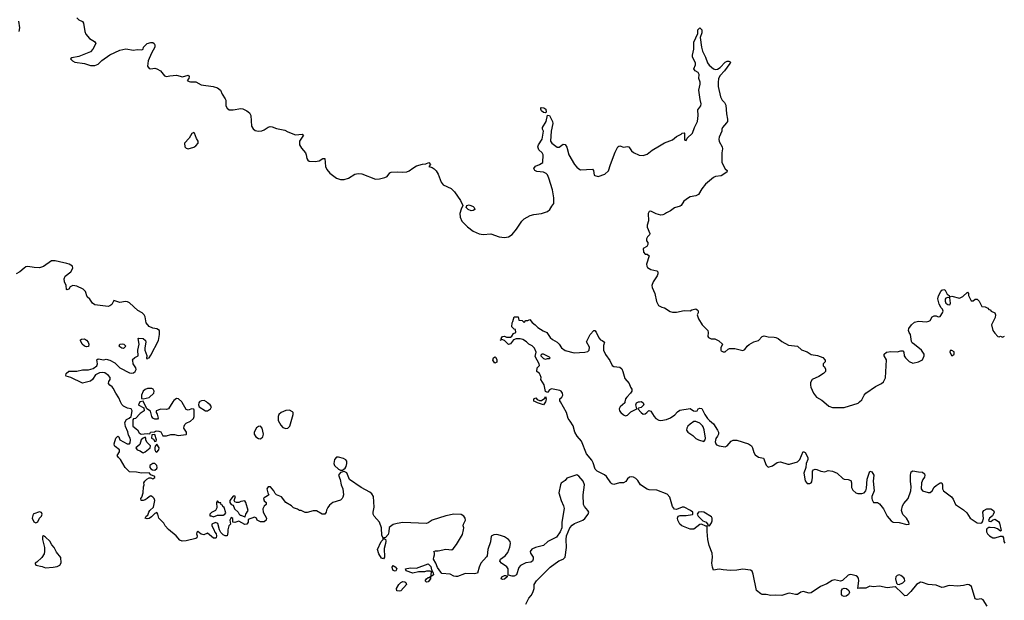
# Model space of a CAD drawing. Header units: inches. Extents: x 2106670 to 2322961, y 36024 to 224899.
# Tile 214 of 256: x 2245446 to 2255528, y 157969 to 163912. Entities that reach past the tile are written whole.
import ezdxf

# ---------------------------------------------------------------- set-up
doc = ezdxf.new("R2010")
doc.units = ezdxf.units.IN
doc.header["$MEASUREMENT"] = 0
for name, color, linetype in [('C2145', 7, 'Continuous'), ('C2146', 7, 'Continuous'), ('C2155', 7, 'Continuous'), ('C2156', 7, 'Continuous')]:
    doc.layers.add(name, color=color, linetype=linetype)

msp = doc.modelspace()

# ---------------------------------------------------------------- linework, layer by layer
at = {"layer": 'C2145', "color": 5, "elevation": 40}
for points in [[(2250000, 158819), (2249993, 158830), (2249967, 158847), (2249890, 158852), (2249810, 158835), (2249671, 158789), (2249630, 158761), (2249610, 158756), (2249370, 158765), (2249310, 158756), (2249270, 158745), (2249230, 158713), (2249226, 158670), (2249218, 158642), (2249190, 158613), (2249174, 158610), (2249178, 158598), (2249190, 158594), (2249194, 158574), (2249192, 158550), (2249179, 158501), (2249183, 158410), (2249170, 158394), (2249150, 158399), (2249124, 158444), (2249109, 158490), (2249148, 158572), (2249169, 158590), (2249169, 158610), (2249153, 158633), (2249150, 158710), (2249130, 158770), (2249074, 158830), (2249064, 158850), (2249064, 158870), (2249077, 158923), (2249070, 159030), (2249050, 159059), (2249030, 159077), (2248943, 159123), (2248824, 159204), (2248794, 159274), (2248770, 159289), (2248730, 159278), (2248711, 159250), (2248727, 159207), (2248736, 159150), (2248754, 159110), (2248760, 159050), (2248755, 159025), (2248748, 159010), (2248730, 158994), (2248651, 158969), (2248617, 158943), (2248600, 158920), (2248588, 158892), (2248585, 158870), (2248570, 158850), (2248542, 158850), (2248486, 158886), (2248450, 158884), (2248390, 158869), (2248370, 158869), (2248329, 158889), (2248310, 158889), (2248290, 158902), (2248250, 158915), (2248230, 158935), (2248170, 158970), (2248127, 159027), (2248075, 159050), (2248061, 159061), (2248049, 159090), (2248013, 159130), (2247990, 159129), (2247978, 159110), (2247988, 159068), (2247998, 159050), (2247983, 159037), (2247950, 159019), (2247943, 159010), (2247950, 158986), (2247971, 158970), (2247971, 158950), (2247950, 158934), (2247935, 158905), (2247938, 158870), (2247974, 158810), (2247971, 158790), (2247950, 158773), (2247910, 158773), (2247890, 158781), (2247877, 158790), (2247869, 158809), (2247850, 158819), (2247785, 158795), (2247786, 158770), (2247780, 158760), (2247771, 158749), (2247750, 158746), (2247690, 158778), (2247650, 158764), (2247628, 158768), (2247627, 158807), (2247610, 158815), (2247598, 158790), (2247606, 158750), (2247588, 158732), (2247583, 158717), (2247578, 158690), (2247578, 158662), (2247570, 158629), (2247550, 158629), (2247530, 158639), (2247504, 158664), (2247493, 158690), (2247475, 158755), (2247450, 158766), (2247414, 158750), (2247412, 158730), (2247435, 158695), (2247445, 158665), (2247456, 158650), (2247461, 158630), (2247456, 158610), (2247450, 158604), (2247430, 158604), (2247370, 158658), (2247330, 158638), (2247305, 158645), (2247270, 158673), (2247262, 158670), (2247258, 158662), (2247256, 158650), (2247264, 158630), (2247259, 158610), (2247250, 158601), (2247150, 158578), (2247110, 158575), (2247086, 158586), (2247049, 158630), (2246970, 158694), (2246935, 158730), (2246920, 158760), (2246869, 158810), (2246861, 158850), (2246850, 158869), (2246830, 158859), (2246796, 158824), (2246770, 158805), (2246750, 158804), (2246729, 158810), (2246742, 158830), (2246758, 158842), (2246768, 158872), (2246779, 158890), (2246817, 158923), (2246829, 158990), (2246824, 159010), (2246810, 159026), (2246790, 159038), (2246770, 159029), (2246750, 159010), (2246730, 158998), (2246710, 158990), (2246688, 158990), (2246685, 159010), (2246695, 159025), (2246709, 159070), (2246715, 159130), (2246722, 159150), (2246718, 159170), (2246726, 159190), (2246746, 159210), (2246770, 159222), (2246790, 159222), (2246810, 159212), (2246830, 159225), (2246830, 159238), (2246790, 159255), (2246770, 159274), (2246692, 159272), (2246642, 159282), (2246570, 159284), (2246527, 159327), (2246477, 159410), (2246456, 159430), (2246444, 159450), (2246467, 159490), (2246469, 159510), (2246422, 159542), (2246416, 159550), (2246412, 159570), (2246429, 159630), (2246449, 159650), (2246462, 159642), (2246471, 159610), (2246546, 159570), (2246570, 159571), (2246578, 159582), (2246582, 159610), (2246577, 159630), (2246560, 159660), (2246553, 159693), (2246528, 159748), (2246524, 159790), (2246541, 159819), (2246568, 159832), (2246586, 159850), (2246598, 159910), (2246586, 159930), (2246550, 159937), (2246510, 159955), (2246490, 159974), (2246479, 160000)], [(2246677, 160000), (2246662, 159970), (2246665, 159965), (2246718, 159938), (2246722, 159910), (2246679, 159881), (2246632, 159830), (2246612, 159828), (2246605, 159815), (2246603, 159797), (2246604, 159750), (2246653, 159713), (2246670, 159685), (2246690, 159671), (2246750, 159678), (2246770, 159674), (2246782, 159678), (2246786, 159690), (2246827, 159693), (2246838, 159702), (2246850, 159705), (2246870, 159702), (2246890, 159692), (2246913, 159653), (2246950, 159651), (2246994, 159666), (2247030, 159666), (2247070, 159656), (2247150, 159666), (2247155, 159670), (2247154, 159690), (2247128, 159730), (2247129, 159750), (2247138, 159770), (2247150, 159782), (2247196, 159804), (2247224, 159830), (2247233, 159850), (2247234, 159914), (2247230, 159926), (2247210, 159928), (2247170, 159914), (2247150, 159922), (2247110, 159995), (2247105, 160000)], [(2247014, 160000), (2246970, 159929), (2246950, 159921), (2246890, 159927), (2246842, 159910), (2246844, 159890), (2246855, 159875), (2246865, 159835), (2246857, 159823), (2246830, 159822), (2246810, 159835), (2246800, 159850), (2246784, 159904), (2246746, 159930), (2246713, 160000)], [(2247287, 160000), (2247279, 159990), (2247276, 159970), (2247282, 159950), (2247347, 159907), (2247370, 159907), (2247401, 159930), (2247409, 159950), (2247396, 159970), (2247370, 159992), (2247357, 160000)], [(2250000, 158240), (2249930, 158212), (2249912, 158212), (2249890, 158217), (2249855, 158235), (2249770, 158245), (2249757, 158257), (2249724, 158304), (2249707, 158350), (2249684, 158390), (2249685, 158410), (2249695, 158435), (2249695, 158455), (2249688, 158470), (2249703, 158477), (2249730, 158476), (2249810, 158491), (2249870, 158485), (2249885, 158495), (2249919, 158541), (2249979, 158641), (2249992, 158690), (2249993, 158710), (2249987, 158730), (2249989, 158750), (2250000, 158769)]]:
    msp.add_lwpolyline(points, dxfattribs=at)
at = {"layer": 'C2145', "color": 5}
for points, elevation in [([(2248210, 159914), (2248170, 159911), (2248122, 159890), (2248100, 159870), (2248092, 159850), (2248094, 159810), (2248121, 159761), (2248139, 159739), (2248170, 159728), (2248190, 159730), (2248213, 159750), (2248246, 159870), (2248247, 159890), (2248239, 159899)], 40), ([(2247910, 159752), (2247890, 159749), (2247870, 159735), (2247846, 159690), (2247848, 159670), (2247863, 159643), (2247890, 159624), (2247910, 159623), (2247937, 159643), (2247943, 159670), (2247929, 159730)], 40), ([(2246730, 159638), (2246710, 159629), (2246691, 159610), (2246677, 159563), (2246636, 159530), (2246650, 159511), (2246680, 159500), (2246703, 159483), (2246710, 159480), (2246730, 159488), (2246781, 159530), (2246784, 159550), (2246769, 159569), (2246747, 159587), (2246739, 159610), (2246738, 159630)], 40), ([(2246830, 159666), (2246798, 159662), (2246794, 159630), (2246817, 159617), (2246830, 159594), (2246842, 159598), (2246846, 159610)], 40), ([(2246850, 159566), (2246832, 159548), (2246831, 159530), (2246831, 159510), (2246837, 159497), (2246850, 159486), (2246869, 159510), (2246874, 159530)], 40), ([(2248710, 159435), (2248690, 159433), (2248669, 159410), (2248664, 159370), (2248670, 159350), (2248710, 159311), (2248730, 159302), (2248750, 159302), (2248778, 159322), (2248790, 159338), (2248797, 159370), (2248794, 159394), (2248787, 159407), (2248761, 159421)], 40), ([(2246809, 159371), (2246779, 159350), (2246779, 159330), (2246790, 159315), (2246805, 159305), (2246830, 159301), (2246850, 159318), (2246853, 159330), (2246849, 159350), (2246830, 159369)], 40), ([(2247650, 159035), (2247630, 159035), (2247596, 158990), (2247596, 158970), (2247610, 158951), (2247630, 158942), (2247645, 158905), (2247682, 158870), (2247692, 158852), (2247702, 158842), (2247710, 158842), (2247750, 158822), (2247756, 158824), (2247762, 158850), (2247784, 158890), (2247762, 158970), (2247750, 158988), (2247710, 158982), (2247690, 158969), (2247666, 158970), (2247650, 158978), (2247642, 158990), (2247655, 159030)], 40), ([(2247470, 158986), (2247462, 158970), (2247464, 158916), (2247451, 158889), (2247410, 158868), (2247392, 158850), (2247394, 158834), (2247406, 158834), (2247430, 158825), (2247470, 158842), (2247530, 158842), (2247548, 158852), (2247555, 158865), (2247539, 158919), (2247526, 158930), (2247522, 158942), (2247510, 158946), (2247506, 158966), (2247488, 158968)], 40), ([(2245650, 158874), (2245590, 158855), (2245585, 158850), (2245572, 158810), (2245590, 158774), (2245610, 158762), (2245630, 158774), (2245648, 158810), (2245670, 158832), (2245677, 158850), (2245670, 158868)], 60), ([(2245690, 158629), (2245678, 158622), (2245680, 158590), (2245701, 158510), (2245701, 158470), (2245696, 158444), (2245674, 158406), (2245622, 158358), (2245605, 158350), (2245605, 158345), (2245612, 158330), (2245675, 158315), (2245710, 158301), (2245790, 158308), (2245830, 158315), (2245856, 158330), (2245870, 158354), (2245867, 158407), (2245823, 158463), (2245798, 158510), (2245776, 158536), (2245753, 158573), (2245710, 158616)], 60), ([(2249290, 158266), (2249270, 158274), (2249263, 158290), (2249259, 158310), (2249270, 158325), (2249290, 158311), (2249306, 158290), (2249298, 158270)], 40), ([(2249670, 158218), (2249660, 158220), (2249658, 158230), (2249662, 158262), (2249649, 158269), (2249610, 158266), (2249590, 158259), (2249530, 158261), (2249470, 158246), (2249402, 158270), (2249395, 158290), (2249410, 158296), (2249450, 158302), (2249510, 158299), (2249630, 158343), (2249656, 158316), (2249662, 158282), (2249678, 158250), (2249682, 158230)], 40), ([(2249610, 158155), (2249599, 158170), (2249610, 158190), (2249630, 158201), (2249639, 158201), (2249658, 158218), (2249652, 158208), (2249651, 158190), (2249630, 158159)], 40), ([(2249330, 158061), (2249307, 158067), (2249305, 158090), (2249329, 158131), (2249350, 158150), (2249370, 158162), (2249390, 158159), (2249399, 158150), (2249407, 158130), (2249350, 158067)], 40)]:
    msp.add_lwpolyline(points, close=True, dxfattribs=dict(at, elevation=elevation))
at = {"layer": 'C2146', "color": 5, "elevation": 40}
for points in [[(2245439, 163790), (2245446, 163830), (2245437, 163897)], [(2246030, 163930), (2246050, 163910), (2246090, 163893), (2246098, 163878), (2246112, 163792), (2246123, 163763), (2246160, 163720), (2246211, 163690), (2246226, 163670), (2246195, 163610), (2246170, 163584), (2246050, 163536), (2245979, 163521), (2245967, 163510), (2245986, 163490), (2246010, 163479), (2246110, 163465), (2246170, 163443), (2246216, 163444), (2246250, 163457), (2246287, 163493), (2246370, 163554), (2246470, 163601), (2246533, 163613), (2246610, 163601), (2246650, 163606), (2246696, 163604), (2246709, 163611), (2246715, 163630), (2246750, 163668), (2246790, 163680), (2246810, 163678), (2246822, 163670), (2246830, 163656), (2246829, 163630), (2246795, 163570), (2246760, 163490), (2246755, 163435), (2246770, 163414), (2246790, 163410), (2246830, 163415), (2246851, 163410), (2246887, 163390), (2246930, 163338), (2246950, 163331), (2246982, 163338), (2247050, 163343), (2247113, 163327), (2247170, 163343), (2247181, 163330), (2247179, 163310), (2247162, 163290), (2247180, 163280), (2247195, 163275), (2247250, 163276), (2247305, 163245), (2247428, 163228), (2247470, 163215), (2247501, 163190), (2247519, 163150), (2247550, 163102), (2247555, 163090), (2247555, 163030), (2247570, 163006), (2247591, 162991), (2247630, 162991), (2247710, 163003), (2247730, 162999), (2247770, 162979), (2247798, 162958), (2247813, 162930), (2247821, 162821), (2247835, 162795), (2247858, 162778), (2247890, 162770), (2247925, 162775), (2247950, 162786), (2247990, 162813), (2248010, 162818), (2248030, 162816), (2248077, 162797), (2248160, 162780), (2248190, 162763), (2248270, 162733), (2248339, 162739), (2248351, 162730), (2248310, 162670), (2248312, 162630), (2248330, 162596), (2248371, 162550), (2248379, 162530), (2248387, 162490), (2248395, 162475), (2248410, 162465), (2248470, 162461), (2248511, 162469), (2248550, 162490), (2248570, 162491), (2248577, 162410), (2248590, 162378), (2248622, 162342), (2248691, 162290), (2248730, 162275), (2248770, 162275), (2248813, 162290), (2248879, 162330), (2248910, 162339), (2248950, 162334), (2249090, 162280), (2249130, 162282), (2249184, 162296), (2249210, 162308), (2249237, 162343), (2249250, 162350), (2249310, 162355), (2249370, 162350), (2249410, 162355), (2249435, 162365), (2249470, 162393), (2249510, 162415), (2249570, 162433), (2249604, 162436), (2249634, 162450), (2249651, 162430), (2249634, 162410), (2249670, 162398), (2249690, 162386), (2249710, 162366), (2249730, 162331), (2249763, 162250), (2249783, 162223), (2249863, 162183), (2249897, 162150), (2249961, 162061), (2249985, 162010), (2249967, 161973), (2249953, 161930), (2249955, 161890), (2249974, 161850), (2250000, 161823)], [(2246479, 160000), (2246461, 160041), (2246430, 160089), (2246402, 160142), (2246394, 160154), (2246369, 160170), (2246354, 160190), (2246357, 160210), (2246373, 160230), (2246372, 160250), (2246355, 160270), (2246316, 160296), (2246290, 160301), (2246263, 160297), (2246223, 160277), (2246192, 160228), (2246170, 160212), (2246090, 160193), (2245970, 160250), (2245922, 160262), (2245917, 160270), (2245921, 160290), (2245950, 160316), (2246030, 160314), (2246090, 160329), (2246151, 160329), (2246197, 160343), (2246236, 160370), (2246243, 160390), (2246235, 160430), (2246250, 160441), (2246308, 160432), (2246330, 160438), (2246370, 160427), (2246421, 160401), (2246470, 160347), (2246570, 160296), (2246590, 160293), (2246610, 160296), (2246629, 160310), (2246639, 160330), (2246635, 160350), (2246609, 160390), (2246603, 160423), (2246598, 160430), (2246625, 160455), (2246658, 160470), (2246657, 160530), (2246669, 160590), (2246658, 160650), (2246667, 160653), (2246710, 160648), (2246733, 160630), (2246739, 160610), (2246727, 160553), (2246727, 160530), (2246746, 160474), (2246745, 160445), (2246750, 160442), (2246753, 160447), (2246770, 160451), (2246790, 160477), (2246866, 160630), (2246876, 160690), (2246876, 160730), (2246850, 160749), (2246810, 160756), (2246772, 160772), (2246742, 160810), (2246732, 160870), (2246722, 160890), (2246699, 160910), (2246656, 160936), (2246570, 161013), (2246550, 161024), (2246530, 161026), (2246470, 161016), (2246410, 161038), (2246390, 160998), (2246370, 160982), (2246350, 160978), (2246214, 160994), (2246190, 161010), (2246164, 161050), (2246136, 161076), (2246121, 161130), (2246095, 161155), (2246030, 161186), (2245990, 161193), (2245961, 161179), (2245950, 161155), (2245930, 161146), (2245926, 161150), (2245922, 161190), (2245904, 161230), (2245902, 161258), (2245913, 161287), (2245970, 161331), (2245990, 161370), (2245985, 161390), (2245953, 161410), (2245930, 161418), (2245852, 161432), (2245810, 161445), (2245770, 161444), (2245690, 161385), (2245650, 161372), (2245594, 161374), (2245530, 161385), (2245510, 161381), (2245491, 161369), (2245448, 161332), (2245410, 161310)], [(2247105, 160000), (2247073, 160033), (2247050, 160034), (2247024, 160016), (2247014, 160000)], [(2247357, 160000), (2247334, 160014), (2247308, 160012), (2247290, 160004), (2247287, 160000)], [(2246713, 160000), (2246710, 160006), (2246678, 160002), (2246677, 160000)]]:
    msp.add_lwpolyline(points, dxfattribs=at)
for points in [[(2247230, 162757), (2247210, 162749), (2247180, 162700), (2247132, 162650), (2247138, 162610), (2247150, 162598), (2247171, 162591), (2247230, 162608), (2247250, 162622), (2247272, 162650), (2247272, 162670), (2247257, 162697), (2247237, 162750)], [(2246130, 160562), (2246111, 160569), (2246084, 160590), (2246068, 160630), (2246070, 160634), (2246078, 160642), (2246110, 160645), (2246130, 160632), (2246146, 160610), (2246152, 160590), (2246150, 160566)], [(2246510, 160546), (2246490, 160549), (2246470, 160564), (2246466, 160570), (2246470, 160591), (2246496, 160596), (2246512, 160590), (2246531, 160571)], [(2246798, 160138), (2246756, 160136), (2246730, 160127), (2246711, 160110), (2246692, 160070), (2246694, 160034), (2246710, 160032), (2246770, 160045), (2246819, 160090), (2246824, 160110), (2246813, 160130)]]:
    msp.add_lwpolyline(points, close=True, dxfattribs=at)
at = {"layer": 'C2155', "color": 5}
for points, elevation in [([(2250829, 160000), (2250810, 159969), (2250748, 159990), (2250728, 160000)], 20), ([(2255351, 157910), (2255313, 157973), (2255290, 157985), (2255250, 157978), (2255230, 157985), (2255192, 158110), (2255170, 158128), (2255150, 158130), (2255110, 158120), (2255050, 158115), (2254970, 158121), (2254950, 158118), (2254910, 158102), (2254890, 158101), (2254830, 158124), (2254750, 158131), (2254690, 158153), (2254670, 158154), (2254630, 158130), (2254570, 158059), (2254530, 158020), (2254510, 158015), (2254473, 158053), (2254421, 158101), (2254410, 158106), (2254330, 158096), (2254250, 158115), (2254186, 158106), (2254150, 158113), (2254110, 158093), (2254046, 158094), (2254029, 158089), (2254040, 158170), (2254036, 158196), (2254025, 158210), (2254010, 158219), (2253971, 158231), (2253950, 158232), (2253930, 158225), (2253870, 158171), (2253850, 158166), (2253790, 158178), (2253767, 158173), (2253710, 158139), (2253645, 158110), (2253550, 158047), (2253530, 158042), (2253470, 158059), (2253446, 158054), (2253410, 158030), (2253390, 158029), (2253330, 158041), (2253310, 158039), (2253250, 158019), (2253190, 158022), (2253137, 158017), (2253090, 158029), (2253050, 158030), (2253035, 158035), (2252990, 158070), (2252958, 158238), (2252946, 158266), (2252930, 158277), (2252850, 158287), (2252790, 158277), (2252725, 158275), (2252650, 158280), (2252610, 158287), (2252550, 158276), (2252539, 158310), (2252534, 158350), (2252541, 158410), (2252537, 158450), (2252506, 158530), (2252492, 158590), (2252485, 158675), (2252487, 158727), (2252473, 158727), (2252428, 158748), (2252410, 158744), (2252350, 158696), (2252310, 158697), (2252227, 158730), (2252207, 158750), (2252185, 158790), (2252181, 158810), (2252190, 158831), (2252210, 158836), (2252270, 158836), (2252334, 158846), (2252338, 158850), (2252338, 158870), (2252315, 158890), (2252250, 158921), (2252230, 158921), (2252170, 158899), (2252150, 158901), (2252132, 158930), (2252104, 159024), (2252077, 159057), (2251970, 159097), (2251890, 159100), (2251870, 159107), (2251803, 159150), (2251776, 159196), (2251756, 159216), (2251730, 159231), (2251710, 159234), (2251690, 159230), (2251669, 159211), (2251654, 159186), (2251630, 159172), (2251589, 159171), (2251530, 159153), (2251510, 159160), (2251499, 159170), (2251455, 159235), (2251435, 159255), (2251358, 159290), (2251337, 159310), (2251317, 159377), (2251303, 159403), (2251250, 159469), (2251199, 159599), (2251155, 159650), (2251130, 159690), (2251114, 159754), (2251084, 159804), (2251062, 159830), (2251044, 159890), (2250984, 160000)], 20), ([(2251644, 160000), (2251642, 159990), (2251594, 159950), (2251583, 159930), (2251587, 159910), (2251600, 159890), (2251630, 159867), (2251650, 159859), (2251670, 159865), (2251703, 159897), (2251766, 159930), (2251754, 159970), (2251762, 159990), (2251781, 159999), (2251791, 160000)], 20), ([(2251815, 160000), (2251831, 159990), (2251838, 159970), (2251810, 159942), (2251784, 159936), (2251774, 159930), (2251811, 159890), (2251830, 159875), (2251850, 159879), (2251869, 159890), (2251889, 159911), (2251910, 159906), (2251942, 159850), (2251961, 159830), (2251990, 159813), (2252010, 159810), (2252070, 159819), (2252110, 159837), (2252154, 159866), (2252181, 159899), (2252204, 159916), (2252310, 159931), (2252347, 159907), (2252370, 159905), (2252382, 159910), (2252395, 159930), (2252410, 159937), (2252430, 159931), (2252462, 159870), (2252489, 159829), (2252508, 159808), (2252530, 159794), (2252550, 159775), (2252592, 159710), (2252600, 159690), (2252601, 159670), (2252592, 159648), (2252575, 159625), (2252566, 159590), (2252573, 159570), (2252581, 159561), (2252609, 159549), (2252670, 159541), (2252690, 159550), (2252730, 159599), (2252752, 159608), (2252790, 159607), (2252910, 159572), (2252938, 159550), (2252950, 159530), (2252962, 159482), (2252977, 159457), (2253010, 159435), (2253064, 159424), (2253090, 159352), (2253110, 159331), (2253155, 159345), (2253201, 159379), (2253216, 159384), (2253235, 159385), (2253310, 159364), (2253330, 159363), (2253410, 159385), (2253435, 159410), (2253470, 159491), (2253490, 159482), (2253517, 159430), (2253518, 159410), (2253499, 159370), (2253495, 159330), (2253474, 159270), (2253490, 159191), (2253510, 159165), (2253536, 159164), (2253549, 159171), (2253558, 159182), (2253565, 159225), (2253564, 159290), (2253575, 159305), (2253590, 159311), (2253610, 159308), (2253650, 159291), (2253690, 159283), (2253723, 159297), (2253770, 159290), (2253815, 159270), (2253875, 159215), (2253890, 159208), (2253930, 159205), (2253955, 159195), (2253965, 159170), (2253965, 159125), (2253978, 159098), (2254009, 159069), (2254030, 159061), (2254070, 159061), (2254092, 159070), (2254110, 159091), (2254117, 159117), (2254124, 159210), (2254150, 159290), (2254170, 159284), (2254191, 159250), (2254187, 159190), (2254197, 159090), (2254173, 159030), (2254171, 159010), (2254176, 158996), (2254190, 158971), (2254230, 158971), (2254250, 158958), (2254290, 158905), (2254329, 158829), (2254370, 158784), (2254390, 158770), (2254450, 158766), (2254530, 158745), (2254553, 158747), (2254552, 158770), (2254527, 158810), (2254489, 158849), (2254477, 158890), (2254484, 158936), (2254499, 158961), (2254543, 159010), (2254570, 159090), (2254575, 159130), (2254566, 159190), (2254567, 159250), (2254570, 159272), (2254576, 159284), (2254590, 159296), (2254650, 159283), (2254690, 159281), (2254710, 159265), (2254715, 159250), (2254710, 159230), (2254694, 159206), (2254681, 159170), (2254678, 159110), (2254690, 159090), (2254750, 159072), (2254770, 159074), (2254790, 159090), (2254810, 159128), (2254830, 159145), (2254870, 159170), (2254890, 159170), (2254896, 159150), (2254894, 159110), (2254904, 159090), (2254987, 159027), (2255004, 159004), (2255030, 158951), (2255110, 158895), (2255143, 158863), (2255180, 158810), (2255250, 158761), (2255283, 158757), (2255297, 158763), (2255306, 158774), (2255315, 158805), (2255307, 158870), (2255317, 158890), (2255350, 158905), (2255370, 158907), (2255390, 158904), (2255419, 158890), (2255426, 158870), (2255414, 158846), (2255406, 158834), (2255378, 158810), (2255367, 158787), (2255378, 158778), (2255390, 158776), (2255409, 158791), (2255430, 158799), (2255470, 158777), (2255479, 158759), (2255497, 158683), (2255490, 158678), (2255459, 158699), (2255430, 158710), (2255385, 158715), (2255370, 158713), (2255350, 158699), (2255345, 158690), (2255346, 158670), (2255356, 158650), (2255375, 158630), (2255410, 158609), (2255433, 158607), (2255490, 158626), (2255510, 158625), (2255519, 158610), (2255524, 158570), (2255533, 158553)], 20), ([(2253681, 160000), (2253730, 159957), (2253770, 159944), (2253890, 159944), (2254032, 159988), (2254046, 160000)], 40), ([(2250630, 157930), (2250661, 157990), (2250683, 158017), (2250699, 158050), (2250713, 158090), (2250715, 158130), (2250739, 158170), (2250878, 158310), (2250968, 158372), (2251011, 158389), (2251030, 158410), (2251046, 158510), (2251042, 158590), (2251046, 158630), (2251078, 158710), (2251102, 158738), (2251126, 158754), (2251211, 158789), (2251234, 158806), (2251267, 158850), (2251275, 158870), (2251265, 158890), (2251228, 158928), (2251218, 158950), (2251217, 159050), (2251230, 159150), (2251216, 159190), (2251170, 159239), (2251150, 159254), (2251050, 159219), (2251030, 159196), (2250990, 159169), (2250982, 159150), (2250968, 159070), (2250989, 158990), (2251016, 158936), (2251020, 158910), (2250998, 158770), (2250998, 158710), (2250981, 158670), (2250943, 158617), (2250853, 158570), (2250810, 158530), (2250729, 158511), (2250689, 158491), (2250674, 158470), (2250677, 158450), (2250702, 158410), (2250705, 158390), (2250697, 158370), (2250679, 158361), (2250627, 158353), (2250574, 158326), (2250556, 158304), (2250532, 158230), (2250510, 158215), (2250490, 158215), (2250452, 158228), (2250446, 158226), (2250449, 158290), (2250433, 158313), (2250379, 158350), (2250361, 158370), (2250369, 158390), (2250417, 158423), (2250443, 158457), (2250466, 158514), (2250472, 158550), (2250468, 158570), (2250452, 158590), (2250410, 158618), (2250370, 158634), (2250330, 158641), (2250301, 158639), (2250275, 158625), (2250268, 158568), (2250238, 158490), (2250234, 158426), (2250227, 158413), (2250167, 158350), (2250151, 158310), (2250134, 158246), (2250099, 158241), (2250010, 158245), (2250000, 158240)], 40), ([(2250000, 158769), (2250012, 158790), (2250006, 158810), (2250000, 158819)], 40)]:
    msp.add_lwpolyline(points, dxfattribs=dict(at, elevation=elevation))
for points, elevation in [([(2252370, 159799), (2252350, 159799), (2252310, 159773), (2252289, 159751), (2252276, 159730), (2252274, 159710), (2252288, 159690), (2252337, 159657), (2252370, 159624), (2252396, 159610), (2252450, 159596), (2252466, 159610), (2252469, 159630), (2252454, 159714), (2252444, 159744), (2252436, 159756), (2252410, 159782)], 20), ([(2252426, 158874), (2252398, 158870), (2252382, 158850), (2252395, 158830), (2252441, 158781), (2252476, 158770), (2252494, 158746), (2252494, 158734), (2252510, 158732), (2252530, 158761), (2252536, 158784), (2252538, 158810), (2252530, 158822), (2252450, 158871)], 20), ([(2250390, 158183), (2250375, 158190), (2250384, 158210), (2250410, 158223), (2250424, 158224), (2250438, 158218), (2250438, 158210), (2250410, 158187)], 40), ([(2254450, 158229), (2254430, 158224), (2254417, 158210), (2254413, 158190), (2254423, 158143), (2254434, 158134), (2254450, 158132), (2254490, 158147), (2254508, 158170), (2254507, 158190), (2254500, 158200), (2254470, 158223)], 20), ([(2253890, 158007), (2253870, 158016), (2253862, 158030), (2253861, 158050), (2253862, 158070), (2253870, 158087), (2253890, 158095), (2253911, 158090), (2253937, 158070), (2253944, 158050), (2253933, 158027), (2253910, 158013)], 20)]:
    msp.add_lwpolyline(points, close=True, dxfattribs=dict(at, elevation=elevation))
at = {"layer": 'C2156', "color": 5}
for points, elevation in [([(2250000, 161823), (2250030, 161792), (2250090, 161747), (2250150, 161720), (2250190, 161713), (2250270, 161719), (2250356, 161690), (2250410, 161684), (2250451, 161689), (2250490, 161715), (2250533, 161767), (2250586, 161850), (2250610, 161874), (2250673, 161907), (2250710, 161918), (2250790, 161928), (2250849, 161950), (2250875, 161970), (2250895, 162005), (2250917, 162030), (2250916, 162090), (2250901, 162170), (2250865, 162290), (2250850, 162324), (2250837, 162337), (2250810, 162352), (2250740, 162360), (2250722, 162370), (2250709, 162390), (2250727, 162413), (2250770, 162431), (2250802, 162450), (2250805, 162530), (2250795, 162550), (2250761, 162581), (2250753, 162610), (2250758, 162630), (2250796, 162690), (2250810, 162770), (2250799, 162790), (2250799, 162810), (2250836, 162870), (2250850, 162934), (2250870, 162931), (2250902, 162870), (2250904, 162850), (2250887, 162770), (2250881, 162670), (2250895, 162650), (2250950, 162606), (2250970, 162607), (2251010, 162637), (2251030, 162636), (2251047, 162607), (2251069, 162529), (2251127, 162430), (2251150, 162401), (2251170, 162385), (2251190, 162376), (2251310, 162383), (2251323, 162370), (2251330, 162322), (2251336, 162316), (2251370, 162306), (2251438, 162330), (2251476, 162364), (2251495, 162430), (2251543, 162557), (2251570, 162611), (2251582, 162618), (2251590, 162621), (2251630, 162607), (2251670, 162614), (2251682, 162610), (2251711, 162570), (2251730, 162554), (2251790, 162526), (2251830, 162521), (2251870, 162536), (2251922, 162578), (2251999, 162621), (2252047, 162653), (2252130, 162683), (2252170, 162717), (2252220, 162740), (2252230, 162751), (2252250, 162754), (2252254, 162750), (2252254, 162690), (2252258, 162678), (2252270, 162674), (2252282, 162698), (2252335, 162750), (2252355, 162810), (2252386, 162870), (2252395, 162930), (2252389, 162990), (2252421, 163030), (2252425, 163050), (2252414, 163094), (2252399, 163190), (2252413, 163253), (2252413, 163273), (2252401, 163310), (2252403, 163350), (2252393, 163370), (2252362, 163390), (2252349, 163409), (2252366, 163450), (2252366, 163470), (2252336, 163530), (2252335, 163550), (2252348, 163610), (2252350, 163682), (2252390, 163770), (2252390, 163810), (2252410, 163830), (2252432, 163810), (2252430, 163778), (2252415, 163730), (2252426, 163630), (2252439, 163590), (2252470, 163530), (2252489, 163470), (2252507, 163446), (2252549, 163409), (2252570, 163403), (2252590, 163406), (2252618, 163422), (2252670, 163479), (2252690, 163487), (2252706, 163486), (2252720, 163480), (2252725, 163470), (2252716, 163464), (2252663, 163390), (2252619, 163341), (2252603, 163310), (2252597, 163270), (2252599, 163230), (2252623, 163123), (2252639, 163090), (2252663, 163063), (2252676, 163036), (2252682, 162950), (2252695, 162895), (2252692, 162870), (2252685, 162855), (2252642, 162810), (2252635, 162790), (2252634, 162770), (2252607, 162710), (2252606, 162690), (2252610, 162667), (2252640, 162610), (2252643, 162590), (2252636, 162550), (2252636, 162450), (2252670, 162387), (2252691, 162370), (2252686, 162350), (2252630, 162313), (2252570, 162308), (2252550, 162296), (2252470, 162230), (2252430, 162181), (2252396, 162124), (2252370, 162110), (2252310, 162098), (2252295, 162090), (2252246, 162054), (2252220, 162010), (2252210, 162003), (2252150, 161988), (2252110, 161956), (2252070, 161936), (2252050, 161920), (2252030, 161914), (2252010, 161913), (2251964, 161924), (2251910, 161954), (2251890, 161948), (2251883, 161930), (2251885, 161855), (2251871, 161810), (2251871, 161790), (2251897, 161723), (2251895, 161710), (2251875, 161690), (2251864, 161670), (2251865, 161650), (2251877, 161630), (2251879, 161610), (2251868, 161592), (2251831, 161570), (2251832, 161532), (2251850, 161512), (2251870, 161512), (2251890, 161494), (2251864, 161410), (2251866, 161390), (2251876, 161376), (2251910, 161356), (2251970, 161341), (2251979, 161330), (2251980, 161310), (2251973, 161290), (2251931, 161230), (2251919, 161190), (2251922, 161170), (2251951, 161110), (2251968, 161028), (2251988, 160988), (2252022, 160970), (2252050, 160962), (2252105, 160925), (2252130, 160918), (2252170, 160918), (2252250, 160934), (2252310, 160931), (2252330, 160941), (2252370, 160951), (2252384, 160944), (2252392, 160932), (2252392, 160912), (2252382, 160890), (2252398, 160850), (2252435, 160790), (2252491, 160730), (2252495, 160710), (2252491, 160670), (2252498, 160658), (2252527, 160647), (2252564, 160644), (2252606, 160626), (2252642, 160590), (2252626, 160554), (2252626, 160530), (2252630, 160522), (2252650, 160512), (2252670, 160512), (2252700, 160540), (2252715, 160545), (2252770, 160547), (2252850, 160525), (2252870, 160538), (2252894, 160570), (2252914, 160586), (2252965, 160615), (2253010, 160630), (2253050, 160671), (2253070, 160677), (2253110, 160666), (2253170, 160664), (2253190, 160659), (2253211, 160650), (2253250, 160619), (2253320, 160580), (2253410, 160571), (2253453, 160533), (2253511, 160511), (2253550, 160485), (2253615, 160475), (2253670, 160456), (2253693, 160427), (2253694, 160410), (2253674, 160390), (2253674, 160370), (2253684, 160364), (2253697, 160337), (2253696, 160310), (2253676, 160290), (2253630, 160261), (2253561, 160230), (2253543, 160197), (2253543, 160170), (2253547, 160150), (2253575, 160090), (2253606, 160050), (2253659, 160019), (2253681, 160000)], 40), ([(2254046, 160000), (2254070, 160021), (2254093, 160070), (2254110, 160090), (2254210, 160156), (2254272, 160188), (2254290, 160205), (2254312, 160248), (2254323, 160430), (2254299, 160470), (2254299, 160490), (2254322, 160510), (2254365, 160515), (2254430, 160513), (2254470, 160523), (2254490, 160522), (2254498, 160510), (2254504, 160470), (2254516, 160450), (2254554, 160414), (2254590, 160398), (2254650, 160411), (2254689, 160431), (2254709, 160470), (2254709, 160490), (2254679, 160530), (2254610, 160589), (2254585, 160605), (2254578, 160618), (2254569, 160690), (2254553, 160710), (2254546, 160730), (2254549, 160750), (2254578, 160790), (2254610, 160815), (2254650, 160827), (2254730, 160821), (2254755, 160825), (2254768, 160832), (2254789, 160871), (2254810, 160882), (2254830, 160882), (2254850, 160872), (2254870, 160874), (2254895, 160910), (2254902, 160930), (2254895, 160950), (2254883, 160963), (2254862, 161002), (2254846, 161054), (2254855, 161085), (2254878, 161130), (2254890, 161142), (2254910, 161152), (2254924, 161144), (2254943, 161103), (2254962, 161090), (2254962, 161082), (2254970, 161074), (2254990, 161081), (2255070, 161061), (2255102, 161078), (2255150, 161122), (2255162, 161110), (2255162, 161090), (2255190, 161034), (2255210, 161034), (2255230, 161052), (2255250, 161052), (2255270, 161031), (2255298, 160978), (2255332, 160972), (2255358, 160958), (2255370, 160945), (2255382, 160942), (2255392, 160930), (2255431, 160910), (2255439, 160890), (2255436, 160864), (2255398, 160790), (2255411, 160730), (2255430, 160702), (2255462, 160670), (2255475, 160665), (2255490, 160672), (2255510, 160662), (2255530, 160674)], 40), ([(2250984, 160000), (2250978, 160010), (2250977, 160030), (2250997, 160050), (2251009, 160070), (2251005, 160090), (2250990, 160109), (2250976, 160116), (2250890, 160133), (2250870, 160124), (2250850, 160095), (2250830, 160108), (2250816, 160176), (2250782, 160230), (2250784, 160250), (2250777, 160277), (2250768, 160290), (2250742, 160310), (2250744, 160350), (2250768, 160372), (2250764, 160390), (2250723, 160463), (2250735, 160510), (2250717, 160550), (2250695, 160575), (2250658, 160590), (2250636, 160616), (2250597, 160637), (2250570, 160645), (2250530, 160644), (2250504, 160636), (2250470, 160595), (2250450, 160586), (2250410, 160629), (2250382, 160638), (2250367, 160627), (2250378, 160642), (2250375, 160650), (2250390, 160671), (2250410, 160673), (2250430, 160661), (2250470, 160661), (2250486, 160674), (2250501, 160699), (2250526, 160710), (2250522, 160742), (2250510, 160746), (2250486, 160770), (2250488, 160808), (2250496, 160824), (2250508, 160870), (2250551, 160871), (2250558, 160838), (2250592, 160832), (2250610, 160814), (2250628, 160832), (2250650, 160832), (2250670, 160842), (2250693, 160813), (2250725, 160790), (2250750, 160762), (2250806, 160726), (2250842, 160710), (2250879, 160659), (2250900, 160640), (2250951, 160610), (2250970, 160591), (2250994, 160554), (2251030, 160526), (2251122, 160502), (2251232, 160508), (2251263, 160517), (2251278, 160530), (2251279, 160559), (2251250, 160614), (2251288, 160690), (2251326, 160730), (2251334, 160730), (2251350, 160714), (2251375, 160655), (2251394, 160634), (2251411, 160630), (2251433, 160613), (2251423, 160577), (2251423, 160530), (2251444, 160484), (2251490, 160424), (2251513, 160373), (2251530, 160362), (2251590, 160354), (2251610, 160337), (2251623, 160310), (2251641, 160241), (2251688, 160190), (2251700, 160150), (2251714, 160130), (2251713, 160110), (2251700, 160090), (2251663, 160050), (2251650, 160030), (2251644, 160000)], 20), ([(2250728, 160000), (2250710, 160009), (2250710, 160032), (2250730, 160042), (2250743, 160023), (2250770, 160014), (2250790, 160015), (2250822, 160038), (2250830, 160054), (2250836, 160030), (2250835, 160010), (2250829, 160000)], 20), ([(2251791, 160000), (2251810, 160003), (2251815, 160000)], 20)]:
    msp.add_lwpolyline(points, dxfattribs=dict(at, elevation=elevation))
for points, elevation in [([(2250830, 162958), (2250810, 162962), (2250790, 162981), (2250783, 162997), (2250782, 163010), (2250786, 163014), (2250812, 163010), (2250835, 162995), (2250836, 162964)], 40), ([(2250070, 161957), (2250038, 161970), (2250018, 161990), (2250026, 162010), (2250050, 162016), (2250090, 162001), (2250101, 161990), (2250105, 161970), (2250090, 161959)], 40), ([(2254950, 161069), (2254930, 161062), (2254923, 161050), (2254921, 161030), (2254930, 161011), (2254950, 160996), (2254970, 160992), (2254977, 161010), (2254970, 161066)], 40), ([(2254973, 160527), (2254971, 160510), (2254990, 160471), (2255010, 160484), (2255015, 160490), (2255014, 160514), (2254990, 160525)], 40), ([(2250310, 160398), (2250290, 160426), (2250298, 160450), (2250310, 160462), (2250318, 160458), (2250330, 160434), (2250330, 160408)], 20), ([(2250810, 160488), (2250793, 160487), (2250782, 160478), (2250782, 160470), (2250810, 160445), (2250830, 160438), (2250850, 160445), (2250870, 160445), (2250878, 160450), (2250870, 160458)], 20)]:
    msp.add_lwpolyline(points, close=True, dxfattribs=dict(at, elevation=elevation))

doc.saveas('drawing.dxf')
